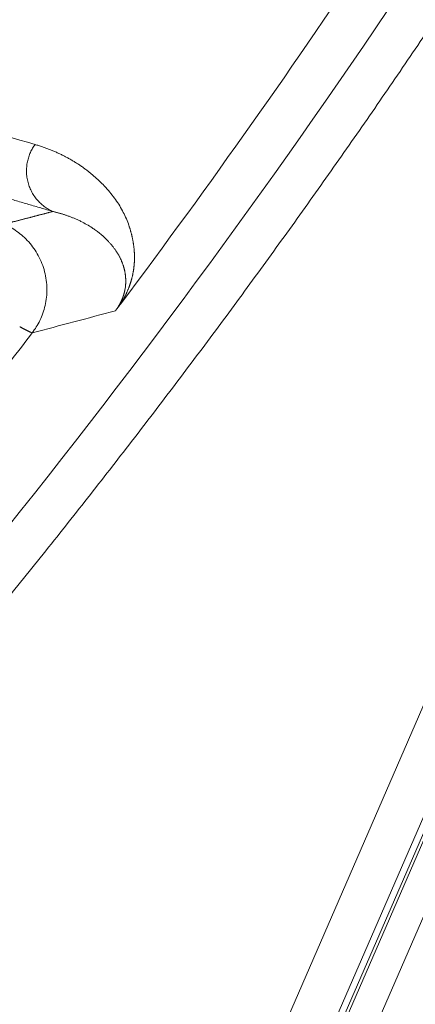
# Model space of a CAD drawing. Header units: millimetres. Extents: x 5437 to 18441, y -4466 to 3128.
# Tile 175 of 256: x 8563.64 to 8568.08, y -2837.06 to -2826.01. Entities that reach past the tile are written whole.
import ezdxf

# ---------------------------------------------------------------- set-up
doc = ezdxf.new("R2010")
doc.units = ezdxf.units.MM
doc.layers.add('1', color=7, linetype='Continuous', true_color=0xffffff)
doc.styles.add('TXT08', font='txt.shx', dxfattribs={"width": 0.8, "bigfont": 'gbcbig.shx'})
doc.dimstyles.get("Standard").update_dxf_attribs({"dimtxt": 0.18, "dimasz": 0.18, "dimexe": 0.18, "dimexo": 0.0625, "dimgap": 0.09, "dimtad": 0, "dimtih": 1, "dimtoh": 1, "dimdec": 4, "dimzin": 0, "dimdsep": 46, "dimtxsty": 'Standard', "dimcen": 0.09, "dimadec": 0, "dimazin": 0, "dimtfac": 1, "dimtdec": 4, "dimtofl": 0, "dimtmove": 0, "dimatfit": 3, "dimfxl": 1, "dimtolj": 1, "dimtzin": 0, "dimarcsym": 0})
doc.dimstyles.new('YanXiu', dxfattribs={"dimtxt": 40, "dimasz": 30, "dimexe": 0.66, "dimexo": 0.66, "dimgap": 0.66, "dimtad": 0, "dimdec": 1, "dimdsep": 46, "dimtxsty": 'TXT08', "dimcen": 0, "dimclrd": 256, "dimclre": 165, "dimclrt": 90, "dimazin": 2, "dimtfac": 1, "dimtdec": 1, "dimtofl": 0, "dimtmove": 0, "dimatfit": 3, "dimfxl": 1, "dimlwd": 5, "dimlwe": 13, "dimarcsym": 0})

# ---------------------------------------------------------------- blocks, each defined once
blk = doc.blocks.new('*D53')
at = {"color": 0, "lineweight": -2, "transparency": 16777216}
for p, q in [((10989.431, -2154.415), (10692.917, -2240.821)), ((11069.431, -2154.415), (10989.431, -2154.415)), ((8443.48, -2896.412), (8443.48, -2896.232)), ((8443.39, -2896.322), (8443.57, -2896.322))]:
    blk.add_line(p, q, dxfattribs=at)
at = {"color": 0, "lineweight": 20, "transparency": 16777216}
blk.add_solid([(10689.187, -2228.02), (10696.648, -2253.622), (10616.112, -2263.203)], dxfattribs=at)
at = {"layer": 'Defpoints', "color": 0, "lineweight": 20, "transparency": 16777216}
for p in [(10616.112, -2263.203), (6270.848, -3529.44)]:
    blk.add_point(p, dxfattribs=at)
at = {"color": 0, "lineweight": 20, "transparency": 16777216, "insert": (11249.521, -2154.415), "char_height": 80, "attachment_point": 5}
blk.add_mtext('\\A1;R2260', dxfattribs=at)
blk = doc.blocks.new('*D54')
at = {"color": 0, "lineweight": -2, "transparency": 16777216}
blk.add_line((7492.685, -2896.322), (7463.516, -2896.322), dxfattribs=at)
at = {"color": 0, "lineweight": -3, "transparency": 16777216}
for start, end in [(14.724706, 87.329624), (101.590205, 175.275294)]:
    blk.add_arc((8434.119, -2896.322), 970.423, start, end, dxfattribs=at)
at = {"color": 0, "lineweight": 20, "transparency": 16777216}
for points in [[(9385.695, -2646.81), (9359.647, -2652.519), (9389.799, -2727.809)], [(7480.316, -2816.939), (7453.672, -2815.84), (7463.696, -2896.322)]]:
    blk.add_solid(points, dxfattribs=at)
at = {"layer": 'Defpoints', "color": 0, "lineweight": 20, "transparency": 16777216}
for p in [(7900.863, -2085.545), (10671.817, -2501.755), (7492.748, -2896.322), (7740.501, -2896.322), (8434.119, -2896.322)]:
    blk.add_point(p, dxfattribs=at)
at = {"color": 0, "lineweight": 20, "transparency": 16777216, "insert": (8359.241, -1928.792), "char_height": 80, "attachment_point": 5}
blk.add_mtext('\\A1;165%%D', dxfattribs=at)
blk = doc.blocks.new('*D56')
at = {"lineweight": 5, "transparency": 16777216}
blk.add_line((9409.719, -2278.028), (9220.9, -2398.87), dxfattribs=at)
at = {"lineweight": 20, "transparency": 16777216}
blk.add_solid([(9218.205, -2394.659), (9223.595, -2403.082), (9195.632, -2415.042)], dxfattribs=at)
at = {"layer": 'Defpoints', "color": 0, "lineweight": 20, "transparency": 16777216}
for p in [(9195.632, -2415.042), (8443.48, -2896.412)]:
    blk.add_point(p, dxfattribs=at)
at = {"color": 90, "lineweight": 20, "transparency": 16777216, "insert": (9459.689, -2246.048), "char_height": 40, "attachment_point": 5, "rotation": 32.6188, "style": 'TXT08'}
blk.add_mtext('R893', dxfattribs=at)

msp = doc.modelspace()

# ---------------------------------------------------------------- linework, layer by layer
at = {"color": 7, "lineweight": 20}
msp.add_arc((8443.47995, -2896.41157), 893, 10.1099821, 350.11198757, dxfattribs=at)
at = {"layer": '1', "color": 0, "lineweight": 20}
for p, q in [((8563.8371, -2846.06375), (8604.05639, -2753.46827)), ((8592.18017, -2779.95574), (8563.71562, -2845.48868)), ((8564.97473, -2841.07216), (8589.6127, -2784.34901)), ((8590.07124, -2784.54818), (8565.43326, -2841.27133)), ((8590.16674, -2784.51052), (8565.47093, -2841.36683))]:
    msp.add_line(p, q, dxfattribs=at)
for radius, start, end in [(87.40415, 315.5783309, 336.5220504), (86.87162, 323.1301066, 326.4413736), (86.27754, 322.034148, 322.5658027)]:
    msp.add_arc((8495.27522, -2777.08546), radius, start, end, dxfattribs=at)
for points, degree in [([(8575.90202, -2812.1061), (8573.34176, -2818.00049), (8570.24285, -2823.66092), (8566.63371, -2829.02182), (8562.55508, -2834.02267), (8558.05702, -2838.61246)], 5), ([(8561.08418, -2826.60844), (8561.99629, -2826.87797), (8562.90657, -2827.14663), (8563.8152, -2827.41451)], 3), ([(8564.0156, -2828.16645), (8563.46975, -2828.00663), (8562.9234, -2827.84659), (8562.37652, -2827.68632), (8561.8291, -2827.52581), (8561.28111, -2827.36505)], 5), ([(8563.46759, -2828.30938), (8563.57741, -2828.28089), (8563.68712, -2828.25235), (8563.79672, -2828.22376), (8563.90622, -2828.19513), (8564.0156, -2828.16645)], 5), ([(8564.33065, -2828.27848), (8564.32716, -2828.27674), (8564.32367, -2828.27502), (8564.32016, -2828.27331)], 3), ([(8564.45535, -2828.35003), (8564.41539, -2828.32376), (8564.37362, -2828.29985), (8564.33065, -2828.27848)], 3), ([(8564.49353, -2828.37622), (8564.48101, -2828.36725), (8564.46827, -2828.35852), (8564.45535, -2828.35003)], 3), ([(8564.57817, -2828.44364), (8564.55129, -2828.41999), (8564.523, -2828.39745), (8564.49353, -2828.37622)], 3), ([(8564.59613, -2828.45998), (8564.59022, -2828.45448), (8564.58423, -2828.44903), (8564.57817, -2828.44364)], 3), ([(8564.78529, -2828.72121), (8564.78186, -2828.71331), (8564.77829, -2828.70543), (8564.77459, -2828.69755)], 3), ([(8564.83232, -2828.91597), (8564.83159, -2828.90504), (8564.83061, -2828.89404), (8564.82938, -2828.88296)], 3), ([(8564.82343, -2829.04825), (8564.82561, -2829.0365), (8564.82753, -2829.02458), (8564.82917, -2829.01249)], 3), ([(8564.71796, -2829.28026), (8564.40773, -2829.3637), (8564.09644, -2829.4467), (8563.78407, -2829.52925)], 3)]:
    msp.add_open_spline(points, degree=degree, dxfattribs=at)
for points, weights in [([(8564.0156, -2828.16645), (8563.44957, -2827.91896), (8563.8152, -2827.41451)], [1, 0.625482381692, 1]), ([(8563.46759, -2828.30938), (8564.40527, -2828.7171), (8563.78407, -2829.52925)], [1, 0.616115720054, 1])]:
    msp.add_rational_spline(points, weights, degree=2, dxfattribs=at)
for points, knots in [([(8563.8152, -2827.41451), (8563.82214, -2827.4166), (8563.83601, -2827.42078), (8563.85663, -2827.42728), (8563.87711, -2827.43396), (8563.89743, -2827.44082), (8563.9176, -2827.44787), (8563.93761, -2827.45511), (8563.95746, -2827.46253), (8563.97716, -2827.47013), (8563.99671, -2827.47792), (8564.0161, -2827.4859), (8564.03533, -2827.49406), (8564.05441, -2827.50241), (8564.07333, -2827.51095), (8564.09209, -2827.51967), (8564.1107, -2827.52858), (8564.12915, -2827.53768), (8564.14745, -2827.54697), (8564.16559, -2827.55644), (8564.18358, -2827.5661), (8564.2014, -2827.57594), (8564.21907, -2827.58598), (8564.23659, -2827.5962), (8564.25395, -2827.60661), (8564.27115, -2827.61721), (8564.28819, -2827.628), (8564.30508, -2827.63897), (8564.32181, -2827.65013), (8564.33838, -2827.66149), (8564.3548, -2827.67303), (8564.37106, -2827.68476), (8564.38716, -2827.69668), (8564.4031, -2827.70879), (8564.41889, -2827.72109), (8564.43452, -2827.73358), (8564.44999, -2827.74626), (8564.4653, -2827.75913), (8564.48046, -2827.77219), (8564.49545, -2827.78543), (8564.51029, -2827.79887), (8564.52497, -2827.8125), (8564.53949, -2827.82632), (8564.55385, -2827.84033), (8564.56806, -2827.85454), (8564.5821, -2827.86893), (8564.59598, -2827.88351), (8564.62505, -2827.91479), (8564.66723, -2827.96351), (8564.71929, -2828.03204), (8564.76556, -2828.10224), (8564.80603, -2828.17414), (8564.8407, -2828.24771), (8564.86194, -2828.30319), (8564.8734, -2828.33765), (8564.87738, -2828.34999), (8564.88122, -2828.36232), (8564.88492, -2828.37462), (8564.88847, -2828.3869), (8564.89189, -2828.39915), (8564.89516, -2828.41138), (8564.89829, -2828.42359), (8564.90128, -2828.43577), (8564.90413, -2828.44794), (8564.90683, -2828.46007), (8564.9094, -2828.47219), (8564.91182, -2828.48428), (8564.9141, -2828.49635), (8564.91625, -2828.50839), (8564.91824, -2828.52042), (8564.9201, -2828.53241), (8564.92182, -2828.54439), (8564.92339, -2828.55634), (8564.92483, -2828.56827), (8564.92612, -2828.58017), (8564.92727, -2828.59205), (8564.92827, -2828.60391), (8564.92914, -2828.61574), (8564.92987, -2828.62755), (8564.93045, -2828.63934), (8564.93089, -2828.6511), (8564.93119, -2828.66284), (8564.93135, -2828.67455), (8564.93137, -2828.68624), (8564.93124, -2828.69791), (8564.93098, -2828.70956), (8564.93057, -2828.72117), (8564.93002, -2828.73277), (8564.92933, -2828.74434), (8564.9285, -2828.75589), (8564.92753, -2828.76741), (8564.92641, -2828.77891), (8564.92515, -2828.79038), (8564.92376, -2828.80184), (8564.92222, -2828.81326), (8564.92053, -2828.82466), (8564.91871, -2828.83604), (8564.91675, -2828.84739), (8564.91464, -2828.85872), (8564.91239, -2828.87003), (8564.91, -2828.88131), (8564.90747, -2828.89256), (8564.9048, -2828.90379), (8564.90199, -2828.915), (8564.89903, -2828.92618), (8564.89594, -2828.93734), (8564.8927, -2828.94847), (8564.88932, -2828.95958), (8564.8858, -2828.97066), (8564.88214, -2828.98172), (8564.87833, -2828.99275), (8564.87439, -2829.00376), (8564.8703, -2829.01474), (8564.86607, -2829.0257), (8564.86171, -2829.03663), (8564.85719, -2829.04754), (8564.85254, -2829.05842), (8564.84775, -2829.06928), (8564.84281, -2829.08011), (8564.83774, -2829.09091), (8564.83252, -2829.1017), (8564.82716, -2829.11245), (8564.82166, -2829.12319), (8564.81601, -2829.13389), (8564.81023, -2829.14458), (8564.8043, -2829.15523), (8564.79823, -2829.16587), (8564.79202, -2829.17648), (8564.78566, -2829.18707), (8564.77918, -2829.19762), (8564.77463, -2829.2048), (8564.77239, -2829.20833)], [0, 0, 0, 0, 0.01105023, 0.0220915, 0.03312384, 0.04414727, 0.05516182, 0.06616751, 0.07716436, 0.08815241, 0.09913168, 0.11010218, 0.12106396, 0.13201703, 0.14296142, 0.15389716, 0.16482427, 0.17574277, 0.1866527, 0.19755409, 0.20844694, 0.2193313, 0.23020719, 0.24107464, 0.25193367, 0.26278431, 0.27362659, 0.28446053, 0.29528617, 0.30610352, 0.31691262, 0.32771349, 0.33850616, 0.34929066, 0.36006702, 0.37083526, 0.38159542, 0.39234751, 0.40309158, 0.41382764, 0.42455573, 0.43527587, 0.4459881, 0.45669243, 0.46738891, 0.47807755, 0.4887584, 0.49943147, 0.54586904, 0.59034608, 0.63286644, 0.67343453, 0.71205542, 0.74873502, 0.75449878, 0.76019486, 0.7658233, 0.7713841, 0.7768773, 0.78230291, 0.78766096, 0.79295147, 0.79817448, 0.80333001, 0.80841808, 0.81343872, 0.81839197, 0.82327786, 0.82809642, 0.83284769, 0.83753169, 0.84214848, 0.84669808, 0.85118055, 0.85559591, 0.85994423, 0.86422553, 0.86843988, 0.87258733, 0.87666793, 0.88068173, 0.88462879, 0.88850919, 0.89232298, 0.89607023, 0.89975102, 0.90336543, 0.90691353, 0.91039541, 0.91381117, 0.9171609, 0.92044471, 0.9236627, 0.92681499, 0.9299017, 0.93292296, 0.93587892, 0.93876971, 0.94159552, 0.94435649, 0.94705282, 0.94968471, 0.95225236, 0.954756, 0.95719589, 0.95957227, 0.96188545, 0.96413574, 0.96632346, 0.968449, 0.97051275, 0.97251516, 0.97445669, 0.97633788, 0.97815932, 0.97992163, 0.98162552, 0.98327178, 0.98486127, 0.98639494, 0.98787387, 0.98929925, 0.99067242, 0.99199486, 0.99326824, 0.99449443, 0.99567553, 0.99681387, 0.99791206, 0.99897303, 1, 1, 1, 1]), ([(8564.32016, -2828.27331), (8564.31452, -2828.27058), (8564.30334, -2828.26518), (8564.28651, -2828.25741), (8564.26982, -2828.24996), (8564.25328, -2828.24285), (8564.2369, -2828.23606), (8564.2207, -2828.22958), (8564.20467, -2828.22341), (8564.18883, -2828.21753), (8564.17318, -2828.21193), (8564.15774, -2828.20661), (8564.14251, -2828.20155), (8564.12749, -2828.19675), (8564.1127, -2828.1922), (8564.09813, -2828.18788), (8564.0838, -2828.18379), (8564.0697, -2828.17992), (8564.05584, -2828.17626), (8564.04222, -2828.1728), (8564.02885, -2828.16953), (8564.01998, -2828.16747), (8564.0156, -2828.16645)], [0, 0, 0, 0, 0.05981105, 0.11858913, 0.17633426, 0.23304648, 0.28872583, 0.34337233, 0.39698603, 0.44956696, 0.50111518, 0.55163073, 0.60111365, 0.64956399, 0.6969818, 0.74336713, 0.78872003, 0.83304056, 0.87632876, 0.9185847, 0.95980843, 1, 1, 1, 1]), ([(8564.77459, -2828.69755), (8564.77282, -2828.6939), (8564.76923, -2828.68646), (8564.76356, -2828.67541), (8564.75756, -2828.6642), (8564.75121, -2828.65286), (8564.74451, -2828.64139), (8564.73745, -2828.6298), (8564.73001, -2828.6181), (8564.7222, -2828.60629), (8564.71399, -2828.59439), (8564.70539, -2828.58239), (8564.69639, -2828.57032), (8564.68697, -2828.55818), (8564.67714, -2828.54598), (8564.66688, -2828.53373), (8564.65619, -2828.52144), (8564.64506, -2828.50912), (8564.63349, -2828.49679), (8564.62147, -2828.48447), (8564.60901, -2828.47213), (8564.60045, -2828.46406), (8564.59613, -2828.45998)], [0, 0, 0, 0, 0.037912, 0.07709632, 0.117553, 0.15928209, 0.20228362, 0.24655763, 0.29210412, 0.33892311, 0.3870146, 0.43637857, 0.48701504, 0.53892396, 0.59210532, 0.6465591, 0.70228524, 0.75928372, 0.81755449, 0.8770975, 0.93791269, 1, 1, 1, 1]), ([(8564.82938, -2828.88296), (8564.82897, -2828.87968), (8564.82813, -2828.87304), (8564.82667, -2828.8632), (8564.82503, -2828.85331), (8564.82319, -2828.84336), (8564.82116, -2828.83337), (8564.81893, -2828.82333), (8564.8165, -2828.81325), (8564.81386, -2828.80314), (8564.81103, -2828.79298), (8564.80799, -2828.78279), (8564.80473, -2828.77257), (8564.80127, -2828.76232), (8564.7976, -2828.75205), (8564.79371, -2828.74176), (8564.78961, -2828.73143), (8564.78674, -2828.72464), (8564.78529, -2828.72121)], [0, 0, 0, 0, 0.05209272, 0.10557189, 0.16043783, 0.21669084, 0.27433119, 0.33335915, 0.39377494, 0.45557879, 0.51877087, 0.58335139, 0.64932051, 0.71667837, 0.78542512, 0.8555609, 0.92708582, 1, 1, 1, 1]), ([(8564.82917, -2829.01248), (8564.82948, -2829.00985), (8564.83013, -2829.00451), (8564.83093, -2828.99662), (8564.83161, -2828.98868), (8564.83218, -2828.98071), (8564.83263, -2828.97271), (8564.83296, -2828.96468), (8564.83317, -2828.95662), (8564.83325, -2828.94852), (8564.83321, -2828.9404), (8564.83304, -2828.93226), (8564.83276, -2828.92408), (8564.83247, -2828.91869), (8564.83232, -2828.91597)], [0, 0, 0, 0, 0.07207487, 0.1461927, 0.22235492, 0.30056286, 0.38081773, 0.46312063, 0.54747262, 0.63387464, 0.7223276, 0.8128323, 0.90538953, 1, 1, 1, 1]), ([(8564.71796, -2829.28026), (8564.71866, -2829.27933), (8564.72005, -2829.27747), (8564.72213, -2829.27467), (8564.72418, -2829.27185), (8564.72622, -2829.26903), (8564.72824, -2829.2662), (8564.73025, -2829.26336), (8564.73224, -2829.26051), (8564.73421, -2829.25764), (8564.73616, -2829.25478), (8564.7381, -2829.2519), (8564.74002, -2829.24901), (8564.74192, -2829.24611), (8564.7438, -2829.24321), (8564.74567, -2829.24029), (8564.74751, -2829.23737), (8564.74935, -2829.23444), (8564.75116, -2829.23149), (8564.75295, -2829.22854), (8564.75473, -2829.22559), (8564.75649, -2829.22262), (8564.75823, -2829.21964), (8564.75995, -2829.21666), (8564.76166, -2829.21366), (8564.76334, -2829.21066), (8564.76501, -2829.20765), (8564.76666, -2829.20463), (8564.76829, -2829.2016), (8564.76991, -2829.19857), (8564.7715, -2829.19552), (8564.77308, -2829.19247), (8564.77463, -2829.18941), (8564.77617, -2829.18634), (8564.77769, -2829.18327), (8564.77919, -2829.18018), (8564.78067, -2829.17709), (8564.78213, -2829.17399), (8564.78357, -2829.17089), (8564.78499, -2829.16777), (8564.7864, -2829.16465), (8564.78778, -2829.16152), (8564.78915, -2829.15839), (8564.79049, -2829.15524), (8564.79182, -2829.1521), (8564.79312, -2829.14894), (8564.79441, -2829.14578), (8564.79567, -2829.14261), (8564.79692, -2829.13943), (8564.79814, -2829.13625), (8564.79935, -2829.13306), (8564.80053, -2829.12986), (8564.8017, -2829.12666), (8564.80284, -2829.12345), (8564.80397, -2829.12024), (8564.80507, -2829.11702), (8564.80615, -2829.11379), (8564.80722, -2829.11056), (8564.80826, -2829.10732), (8564.80928, -2829.10408), (8564.81028, -2829.10083), (8564.81126, -2829.09758), (8564.81222, -2829.09432), (8564.81316, -2829.09106), (8564.81408, -2829.08779), (8564.81497, -2829.08452), (8564.81585, -2829.08124), (8564.8167, -2829.07796), (8564.81753, -2829.07467), (8564.81835, -2829.07138), (8564.81914, -2829.06809), (8564.81991, -2829.06479), (8564.82065, -2829.06148), (8564.82138, -2829.05817), (8564.82209, -2829.05486), (8564.82277, -2829.05154), (8564.82321, -2829.04935), (8564.82343, -2829.04825)], [0, 0, 0, 0, 0.00501837, 0.01005023, 0.01511568, 0.02023445, 0.02542566, 0.03070762, 0.03609774, 0.0416124, 0.04726688, 0.05307539, 0.059051, 0.06520574, 0.07155063, 0.0780957, 0.08485012, 0.0918222, 0.09901952, 0.10644897, 0.11411681, 0.12202871, 0.13018988, 0.13860502, 0.14727845, 0.1562141, 0.16541555, 0.17488611, 0.1846288, 0.19464638, 0.20494141, 0.21551624, 0.22637304, 0.23751382, 0.24894041, 0.26065456, 0.27265784, 0.28495174, 0.29753764, 0.31041682, 0.32359049, 0.33705976, 0.35082569, 0.36488925, 0.37925137, 0.39391291, 0.40887467, 0.42413744, 0.43970192, 0.45556879, 0.4717387, 0.48821225, 0.50499002, 0.52207254, 0.53946032, 0.55715386, 0.57515362, 0.59346002, 0.6120735, 0.63099445, 0.65022324, 0.66976023, 0.68960577, 0.70976018, 0.73022378, 0.75099686, 0.7720797, 0.79347259, 0.81517577, 0.83718951, 0.85951404, 0.88214959, 0.90509637, 0.92835461, 0.95192449, 0.97580623, 1, 1, 1, 1]), ([(8564.77252, -2829.20843), (8564.77113, -2829.21028), (8564.76838, -2829.21395), (8564.76428, -2829.21939), (8564.76026, -2829.22473), (8564.75632, -2829.22996), (8564.75245, -2829.23508), (8564.74866, -2829.24009), (8564.74494, -2829.24499), (8564.7413, -2829.24979), (8564.73774, -2829.25447), (8564.73425, -2829.25905), (8564.73083, -2829.26351), (8564.7275, -2829.26787), (8564.72424, -2829.27212), (8564.72105, -2829.27627), (8564.71899, -2829.27893), (8564.71796, -2829.28026)], [0, 0, 0, 0, 0.07213715, 0.14300218, 0.21269498, 0.28132056, 0.34898889, 0.41581469, 0.48191705, 0.547419, 0.61244701, 0.67713028, 0.74160013, 0.80598916, 0.87043049, 0.93505688, 1, 1, 1, 1]), ([(8563.78407, -2829.52925), (8563.7839, -2829.52923), (8563.78356, -2829.52921), (8563.7828, -2829.52903), (8563.78186, -2829.52876), (8563.78072, -2829.52837), (8563.77938, -2829.52788), (8563.77783, -2829.52729), (8563.77609, -2829.52658), (8563.77414, -2829.52576), (8563.772, -2829.52484), (8563.76964, -2829.5238), (8563.76709, -2829.52265), (8563.76433, -2829.52139), (8563.76136, -2829.52002), (8563.75819, -2829.51853), (8563.75481, -2829.51694), (8563.75122, -2829.51522), (8563.74743, -2829.5134), (8563.74343, -2829.51146), (8563.73921, -2829.5094), (8563.73479, -2829.50723), (8563.73016, -2829.50494), (8563.72532, -2829.50254), (8563.72027, -2829.50002), (8563.715, -2829.49738), (8563.70952, -2829.49463), (8563.70384, -2829.49176), (8563.69793, -2829.48877), (8563.69182, -2829.48566), (8563.68549, -2829.48243), (8563.67895, -2829.47909), (8563.6722, -2829.47562), (8563.66523, -2829.47204), (8563.65805, -2829.46834), (8563.65067, -2829.46452), (8563.64557, -2829.46188), (8563.64302, -2829.46056)], [0, 0, 0, 0, 0.02769861, 0.05544774, 0.08324746, 0.11109786, 0.13899902, 0.166951, 0.1949539, 0.22300777, 0.2511127, 0.27926877, 0.30747605, 0.3357346, 0.36404452, 0.39240587, 0.42081872, 0.44928314, 0.47779922, 0.50636701, 0.5349866, 0.56365804, 0.59238142, 0.6211568, 0.64998426, 0.67886385, 0.70779566, 0.73677974, 0.76581617, 0.79490501, 0.82404633, 0.85324019, 0.88248667, 0.91178582, 0.94113772, 0.97054242, 1, 1, 1, 1])]:
    msp.add_open_spline(points, degree=3, knots=knots, dxfattribs=at)

# ---------------------------------------------------------------- dimensions: what is measured, and where the dimension line sits
at = {"color": 0, "lineweight": 20}
dim = msp.add_angular_dim_2l(base=(7900.86303, -2085.54536), line1=((8434.11893, -2896.32157), (10671.81706, -2501.75501)), line2=((7740.5009, -2896.32157), (7492.74781, -2896.32157)), text='165%%D', dimstyle='Standard', override={"dimtxt": 80, "dimasz": 80, "dimlwd": 65533}, dxfattribs=at)
dim.commit()
dim.dimension.update_dxf_attribs({"geometry": '*D54', "text_midpoint": (8359.2409, -1928.79214), "dimtype": 162})
dim = msp.add_diameter_dim_2p(p1=(6270.84796, -3529.44022), p2=(10616.11195, -2263.20291), text='R2260', dimstyle='Standard', override={"dimtxt": 80, "dimasz": 80, "dimdec": 0}, dxfattribs=at)
dim.commit()
dim.dimension.update_dxf_attribs({"geometry": '*D53', "text_midpoint": (11249.52071, -2154.41547), "dimtype": 163})
at = {"color": 7, "lineweight": 20}
dim = msp.add_radius_dim(center=(8443.47995, -2896.41157), mpoint=(9195.63162, -2415.04179), dimstyle='YanXiu', dxfattribs=at)
dim.commit()
dim.dimension.update_dxf_attribs({"geometry": '*D56', "text_midpoint": (9459.68883, -2246.04773), "dimtype": 164})

doc.saveas('drawing.dxf')
